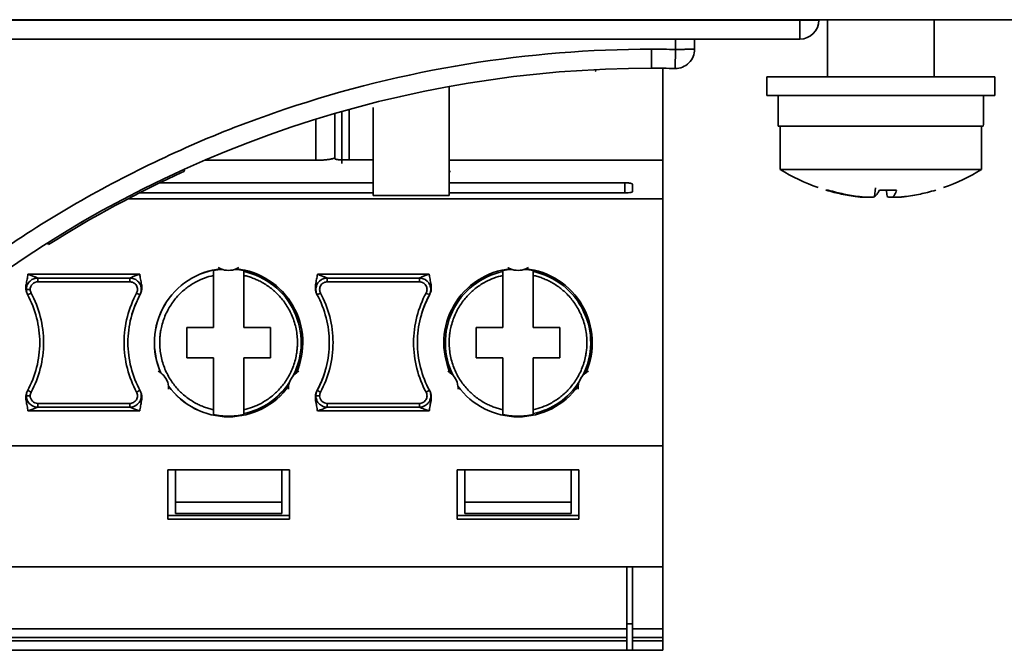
# Model space of a CAD drawing. Header units: millimetres. Extents: x 0 to 420, y 0 to 297.
# Tile 4 of 145: x 101 to 114, y 100 to 108. Entities that reach past the tile are written whole.
import ezdxf

# ---------------------------------------------------------------- set-up
doc = ezdxf.new("R2010")
doc.units = ezdxf.units.MM
doc.linetypes.add('CENTERX2', pattern=[20.32, 12.7, -2.54, 2.54, -2.54])

msp = doc.modelspace()

# ---------------------------------------------------------------- linework, layer by layer
at = {"color": 7, "linetype": 'CENTERX2'}
msp.add_line((93.6195, 107.9852), (178.6195, 107.9852), dxfattribs=at)
at = {"color": 7, "linetype": 'Continuous', "lineweight": 35}
for p, q in [((215.2196, 107.9852), (93.6195, 107.9852)), ((96.604, 107.9797), (111.604, 107.9797)), ((111.604, 107.9797), (111.604, 107.7297)), ((111.854, 107.9797), (111.604, 107.9797)), ((111.9695, 107.9852), (111.9695, 107.2352)), ((113.3695, 107.2352), (113.3695, 107.9852)), ((96.604, 107.7297), (111.604, 107.7297)), ((109.9673, 107.5932), (109.9649, 107.7297)), ((110.2149, 107.7297), (110.2172, 107.5976)), ((109.6517, 107.5965), (109.6517, 107.3465)), ((108.91, 107.328), (108.91, 107.328)), ((108.91, 107.328), (108.918, 107.3034)), ((109.7995, 106.135), (109.7995, 107.3458)), ((111.1695, 107.2352), (111.1695, 106.9852)), ((111.1695, 107.2352), (114.1695, 107.2352)), ((114.1695, 106.9852), (114.1695, 107.2352)), ((106.9895, 105.672), (106.9895, 107.1066)), ((114.1695, 106.9852), (111.1695, 106.9852)), ((111.3195, 106.9852), (111.3195, 106.5852)), ((114.0195, 106.6833), (114.0195, 106.9852)), ((105.6695, 106.8041), (105.6695, 106.139)), ((105.9895, 106.8316), (105.9895, 105.672)), ((105.4845, 106.7515), (105.4845, 106.174)), ((114.0178, 106.5852), (111.3195, 106.5852)), ((111.3445, 106.5852), (111.3445, 106.0152)), ((113.9945, 106.0152), (113.9945, 106.5852)), ((105.4845, 106.174), (105.4845, 106.1547)), ((105.9895, 106.139), (105.5845, 106.139)), ((103.5043, 105.9909), (103.4965, 106.0148)), ((103.7683, 106.135), (105.2345, 106.135)), ((106.9895, 106.135), (109.7995, 106.135)), ((109.7995, 105.6271), (109.7995, 106.135)), ((113.9945, 106.0152), (111.3445, 106.0152)), ((106.9895, 105.9856), (107.0057, 105.9856)), ((103.1796, 105.8381), (105.9895, 105.8381)), ((106.9895, 105.8381), (109.2995, 105.8381)), ((109.3995, 105.8225), (109.3995, 105.7209)), ((102.7607, 105.6271), (109.7995, 105.6271)), ((105.9895, 105.7053), (102.9124, 105.7053)), ((105.9895, 105.672), (106.9895, 105.672)), ((109.2995, 105.7053), (106.9895, 105.7053)), ((109.7995, 105.6271), (109.7995, 102.3762)), ((101.707, 105.0501), (101.715, 105.0255)), ((101.4431, 104.635), (102.9159, 104.635)), ((102.7862, 104.585), (101.5728, 104.585)), ((101.5728, 104.585), (101.5728, 104.535)), ((103.8845, 104.682), (103.8845, 104.6702)), ((103.8845, 104.6192), (103.8845, 103.935)), ((104.2845, 104.6702), (104.2845, 104.682)), ((104.2845, 104.6192), (104.2845, 103.935)), ((105.2531, 104.635), (106.7259, 104.635)), ((106.5962, 104.585), (105.3828, 104.585)), ((105.3828, 104.585), (105.3828, 104.535)), ((107.6945, 104.682), (107.6945, 104.6702)), ((107.6945, 103.935), (107.6945, 104.6192)), ((108.0945, 104.6702), (108.0945, 104.682)), ((108.0945, 104.6192), (108.0945, 103.935)), ((102.7862, 104.535), (101.5728, 104.535)), ((106.5962, 104.535), (105.3828, 104.535)), ((102.9175, 104.3625), (102.9241, 104.3785)), ((102.9321, 104.4043), (102.9362, 104.4318)), ((105.2328, 104.435), (105.2369, 104.4041)), ((105.2445, 104.3798), (105.2516, 104.3622)), ((106.7275, 104.3625), (106.7341, 104.3785)), ((106.7421, 104.4043), (106.7462, 104.4318)), ((103.5345, 103.935), (103.5345, 103.535)), ((103.5345, 103.935), (103.8845, 103.935)), ((104.2845, 103.935), (104.6345, 103.935)), ((104.6345, 103.935), (104.6345, 103.535)), ((107.3445, 103.535), (107.3445, 103.935)), ((107.3445, 103.935), (107.6945, 103.935)), ((108.0945, 103.935), (108.4445, 103.935)), ((108.4445, 103.935), (108.4445, 103.535)), ((103.5345, 103.535), (103.8845, 103.535)), ((103.8845, 103.535), (103.8845, 102.8507)), ((104.6345, 103.535), (104.2845, 103.535)), ((104.2845, 103.535), (104.2845, 102.8507)), ((107.6945, 103.535), (107.3445, 103.535)), ((107.6945, 103.535), (107.6945, 102.8507)), ((108.4445, 103.535), (108.0945, 103.535)), ((108.0945, 103.535), (108.0945, 102.8507)), ((101.4269, 103.0657), (101.4228, 103.0381)), ((101.4415, 103.1074), (101.4341, 103.0895)), ((102.9244, 103.0903), (102.9174, 103.1077)), ((102.9362, 103.0351), (102.932, 103.0658)), ((105.2369, 103.0657), (105.2328, 103.0381)), ((105.233, 103.0364), (105.233, 103.0269)), ((105.2515, 103.1074), (105.2441, 103.0895)), ((106.7345, 103.0901), (106.7274, 103.1077)), ((106.7462, 103.0352), (106.742, 103.0658)), ((102.7862, 102.935), (101.5728, 102.935)), ((102.7862, 102.885), (102.7862, 102.935)), ((105.3828, 102.935), (105.3828, 102.885)), ((106.5962, 102.935), (105.3828, 102.935)), ((106.5962, 102.885), (106.5962, 102.935)), ((102.9159, 102.835), (101.4431, 102.835)), ((101.5728, 102.885), (102.7862, 102.885)), ((103.8845, 102.7997), (103.8845, 102.7879)), ((104.2845, 102.7879), (104.2845, 102.7997)), ((106.7259, 102.835), (105.2531, 102.835)), ((105.3828, 102.885), (106.5962, 102.885)), ((107.6945, 102.7997), (107.6945, 102.7879)), ((108.0945, 102.7879), (108.0945, 102.7997)), ((109.7995, 102.3762), (98.3695, 102.3762)), ((109.7995, 102.3762), (109.7995, 100.785)), ((103.2845, 102.06), (104.8845, 102.06)), ((103.2845, 101.4114), (103.2845, 102.06)), ((103.3845, 102.06), (103.3845, 101.635)), ((104.7845, 102.06), (104.7845, 101.635)), ((104.8845, 102.06), (104.8845, 101.4114)), ((107.0945, 102.06), (108.6945, 102.06)), ((107.0945, 101.4114), (107.0945, 102.06)), ((107.1945, 102.06), (107.1945, 101.635)), ((108.5945, 102.06), (108.5945, 101.635)), ((108.6945, 102.06), (108.6945, 101.4114)), ((103.3845, 101.635), (104.7845, 101.635)), ((103.3845, 101.635), (103.3845, 101.485)), ((104.7845, 101.635), (104.7845, 101.485)), ((107.1945, 101.635), (108.5945, 101.635)), ((107.1945, 101.635), (107.1945, 101.485)), ((108.5945, 101.635), (108.5945, 101.485)), ((103.3845, 101.485), (104.7845, 101.485)), ((107.1945, 101.485), (108.5945, 101.485)), ((104.8845, 101.46), (103.2845, 101.46)), ((104.8845, 101.4114), (103.2845, 101.4114)), ((108.6945, 101.46), (107.0945, 101.46)), ((108.6945, 101.4114), (107.0945, 101.4114)), ((98.3695, 100.785), (109.7995, 100.785)), ((109.3245, 100.785), (109.3245, 99.9684)), ((109.3995, 100.785), (109.3995, 99.9684)), ((109.7995, 100.785), (109.7995, 99.9684)), ((109.3245, 99.9684), (98.8445, 99.9684)), ((109.3245, 100.035), (109.3995, 100.035)), ((109.3245, 99.9684), (109.3245, 99.8548)), ((109.7995, 99.9684), (109.3995, 99.9684)), ((109.3995, 99.9684), (109.3995, 99.8548)), ((109.7995, 99.9684), (109.7995, 99.8548)), ((109.3245, 99.8548), (98.8445, 99.8548)), ((98.8445, 99.8099), (109.3245, 99.8099)), ((109.3245, 99.8548), (109.3245, 99.8099)), ((109.3245, 99.8099), (109.3245, 99.685)), ((109.7995, 99.8548), (109.3995, 99.8548)), ((109.3995, 99.8548), (109.3995, 99.8099)), ((109.3995, 99.8099), (109.7995, 99.8099)), ((109.3995, 99.8099), (109.3995, 99.685)), ((109.7995, 99.8548), (109.7995, 99.8099)), ((109.7995, 99.8099), (109.7995, 99.685)), ((98.8445, 99.685), (109.3245, 99.685)), ((109.3245, 99.685), (109.3995, 99.685)), ((109.3995, 99.685), (109.7995, 99.685))]:
    msp.add_line(p, q, dxfattribs=at)
at = {"color": 8, "linetype": 'Continuous', "lineweight": 35}
for p, q in [((105.2345, 106.135), (105.2345, 106.6763)), ((105.577, 106.0931), (105.577, 106.7781)), ((109.2995, 105.7053), (109.2995, 105.8381)), ((112.5882, 105.6562), (112.5996, 105.7706)), ((112.7509, 105.6562), (112.7437, 105.7278))]:
    msp.add_line(p, q, dxfattribs=at)
at = {"color": 7, "linetype": 'Continuous', "lineweight": 35, "flags": 128}
for points in [[(109.9673, 107.5932), (110.016, 107.5941), (110.0629, 107.5949), (110.1062, 107.5956), (110.144, 107.5963), (110.1751, 107.5968), (110.1982, 107.5972), (110.2124, 107.5975), (110.2172, 107.5976)], [(102.8133, 104.1087), (102.8496, 104.2152), (102.9182, 104.3638)], [(106.6233, 104.1087), (106.6596, 104.2152), (106.7282, 104.3638)], [(105.3557, 103.3612), (105.3194, 103.2547), (105.2508, 103.1061)]]:
    msp.add_lwpolyline(points, dxfattribs=at)
at = {"color": 7, "linetype": 'Continuous', "lineweight": 35}
for centre, radius, start, end in [((111.604, 107.9797), 0.25, 270.00002, 0.00001), ((109.9673, 107.5932), 0.25, 268.8058, 1), ((109.6517, 92.4556), 14.8909, 90, 127.19421), ((109.6517, 92.4556), 14.8909, 88.8058, 90), ((112.6695, 108.1352), 2.5, 237.99455, 250.76563), ((112.6695, 108.1352), 2.5, 289.2586, 302.00545), ((109.6507, 92.4576), 14.8636, 114.42612, 122.26925)]:
    msp.add_arc(centre, radius, start, end, dxfattribs=at)
msp.add_ellipse((112.6695, 106.9465), major_axis=(-0.3243, 1.9682), ratio=0.6658268, start_param=4.419606, end_param=4.4698139, dxfattribs=at)
for points, knots in [([(109.6517, 107.5965), (108.847, 107.5965), (108.0316, 107.5319), (106.4112, 107.2684), (105.6063, 107.0694), (104.0399, 106.5424), (103.2785, 106.2143), (101.8284, 105.4447), (101.1399, 105.0032), (100.4988, 104.5167)], [0, 0, 0, 0, 0.25, 0.25, 0.5, 0.5, 0.75, 0.75, 1, 1, 1, 1]), ([(109.9621, 107.3433), (109.9621, 107.3433), (109.9622, 107.3486), (109.9627, 107.373), (109.9631, 107.3921), (109.9641, 107.4409), (109.9647, 107.4704), (109.966, 107.532), (109.9667, 107.5638), (109.9673, 107.5932)], [0, 0, 0, 0, 0.25, 0.25, 0.5, 0.5, 0.75, 0.75, 1, 1, 1, 1]), ([(110.2172, 107.5976), (110.2169, 107.5976), (110.2162, 107.5975), (110.2104, 107.5973), (110.2, 107.5971), (110.1841, 107.5967), (110.1607, 107.5963), (110.1221, 107.5956), (110.0577, 107.5946), (109.9997, 107.5937), (109.9673, 107.5932)], [0, 0, 0, 0, 0.0742602, 0.1548618, 0.24172065, 0.33449401, 0.43253282, 0.55835068, 0.75341009, 1, 1, 1, 1]), ([(111.3445, 106.5852), (111.3445, 106.5852), (111.379, 106.5852), (111.5118, 106.5852), (111.61, 106.5852), (111.8553, 106.5852), (112.0022, 106.5852), (112.3227, 106.5852), (112.4961, 106.5852), (112.843, 106.5852), (113.0164, 106.5852), (113.3368, 106.5852), (113.4838, 106.5852), (113.7291, 106.5852), (113.8273, 106.5852), (113.96, 106.5852), (113.9945, 106.5852), (113.9945, 106.5852)], [0, 0, 0, 0, 0.125, 0.125, 0.25, 0.25, 0.375, 0.375, 0.5, 0.5, 0.625, 0.625, 0.75, 0.75, 0.875, 0.875, 1, 1, 1, 1]), ([(105.4845, 106.174), (105.484, 106.1722), (105.4831, 106.1686), (105.476, 106.1636), (105.4659, 106.1592), (105.4537, 106.1552), (105.4401, 106.1518), (105.4262, 106.1489), (105.4011, 106.1446), (105.3599, 106.1398), (105.2986, 106.1357), (105.2556, 106.1352), (105.2345, 106.135)], [0, 0, 0, 0, 0.09126814, 0.17598899, 0.25416185, 0.32578656, 0.39086372, 0.44939483, 0.50138279, 0.67390788, 0.84003968, 1, 1, 1, 1]), ([(105.5845, 106.139), (105.5778, 106.1391), (105.5635, 106.1393), (105.5418, 106.1407), (105.5203, 106.1429), (105.5015, 106.1459), (105.4873, 106.1499), (105.4855, 106.153), (105.4845, 106.1547)], [0, 0, 0, 0, 0.1280934, 0.2715145, 0.430362, 0.6047007, 0.7945719, 1, 1, 1, 1]), ([(109.2995, 105.8381), (109.3064, 105.838), (109.3202, 105.8379), (109.3401, 105.8369), (109.3638, 105.8348), (109.3917, 105.83), (109.3966, 105.8252), (109.3995, 105.8225)], [0, 0, 0, 0, 0.1310093, 0.2635439, 0.3977301, 0.6537699, 1, 1, 1, 1]), ([(109.3995, 105.7209), (109.3991, 105.7199), (109.3985, 105.718), (109.3936, 105.7155), (109.3876, 105.7134), (109.3743, 105.7101), (109.3463, 105.7063), (109.3146, 105.7056), (109.2995, 105.7053)], [0, 0, 0, 0, 0.1258613, 0.2344067, 0.3256205, 0.3994921, 0.7134374, 1, 1, 1, 1]), ([(111.947, 105.7419), (111.9833, 105.7315), (112.0502, 105.7123), (112.1522, 105.6892), (112.2522, 105.6701), (112.3213, 105.6609), (112.3559, 105.6562)], [0, 0, 0, 0, 0.2702921, 0.4999997, 0.7497746, 1, 1, 1, 1]), ([(112.3885, 105.6562), (112.3537, 105.6609), (112.2843, 105.6701), (112.1838, 105.6892), (112.0812, 105.7123), (112.0138, 105.7315), (111.9773, 105.7419)], [0, 0, 0, 0, 0.2502254, 0.5000003, 0.7297413, 1, 1, 1, 1]), ([(112.3559, 105.6562), (112.3765, 105.6539), (112.4175, 105.6493), (112.4661, 105.6468), (112.4836, 105.648), (112.4914, 105.6485)], [0, 0, 0, 0, 0.3591789, 0.7158252, 1, 1, 1, 1]), ([(112.5882, 105.6562), (112.5867, 105.6553), (112.5837, 105.6534), (112.5754, 105.6512), (112.558, 105.6484), (112.522, 105.6467), (112.4702, 105.6486), (112.4245, 105.6522), (112.4007, 105.6548), (112.3885, 105.6562)], [0, 0, 0, 0, 0.0901449, 0.1751922, 0.2573649, 0.4998685, 0.7426416, 0.8668628, 1, 1, 1, 1]), ([(112.6517, 105.7419), (112.6458, 105.7315), (112.6348, 105.7123), (112.6189, 105.6892), (112.6035, 105.6701), (112.5933, 105.6609), (112.5882, 105.6562)], [0, 0, 0, 0, 0.2702921, 0.4999997, 0.7497746, 1, 1, 1, 1]), ([(112.7509, 105.6562), (112.7572, 105.6538), (112.7696, 105.6491), (112.8026, 105.6467), (112.8264, 105.6477), (112.8299, 105.6478)], [0, 0, 0, 0, 0.4741091, 0.9235292, 1, 1, 1, 1]), ([(112.8771, 105.7419), (112.8583, 105.7411), (112.8208, 105.7396), (112.7832, 105.7394), (112.7644, 105.7393)], [0, 0, 0, 0, 0.5005511, 1, 1, 1, 1]), ([(112.9831, 105.6562), (112.975, 105.6553), (112.9591, 105.6534), (112.9367, 105.6512), (112.9031, 105.6484), (112.8627, 105.6467), (112.8371, 105.6486), (112.8283, 105.6522), (112.8298, 105.6548), (112.8306, 105.6562)], [0, 0, 0, 0, 0.0901451, 0.1751924, 0.2573652, 0.4998685, 0.7426419, 0.866863, 1, 1, 1, 1]), ([(112.8306, 105.6562), (112.8348, 105.6609), (112.8432, 105.6701), (112.8547, 105.6892), (112.8662, 105.7123), (112.8733, 105.7315), (112.8771, 105.7419)], [0, 0, 0, 0, 0.2502254, 0.5000003, 0.7297413, 1, 1, 1, 1]), ([(113.392, 105.7419), (113.3558, 105.7315), (113.2888, 105.7123), (113.1869, 105.6892), (113.0869, 105.6701), (113.0177, 105.6609), (112.9831, 105.6562)], [0, 0, 0, 0, 0.2702921, 0.4999997, 0.7497746, 1, 1, 1, 1]), ([(102.0811, 105.2782), (102.0878, 105.2822), (102.1145, 105.2984), (102.1516, 105.3194), (102.1795, 105.3352)], [0, 0, 0, 0, 0.2503667, 1, 1, 1, 1]), ([(103.9479, 104.7256), (103.9534, 104.7221), (103.9638, 104.7155), (103.9769, 104.7094), (103.983, 104.7065)], [0, 0, 0, 0, 0.5329228, 1, 1, 1, 1]), ([(104.186, 104.7065), (104.1921, 104.7094), (104.2052, 104.7155), (104.2156, 104.7221), (104.2211, 104.7256)], [0, 0, 0, 0, 0.46654029, 1, 1, 1, 1]), ([(107.7579, 104.7256), (107.7634, 104.7221), (107.7738, 104.7155), (107.7869, 104.7094), (107.793, 104.7065)], [0, 0, 0, 0, 0.5334663, 1, 1, 1, 1]), ([(107.996, 104.7065), (108.0021, 104.7094), (108.0152, 104.7155), (108.0256, 104.7221), (108.0311, 104.7256)], [0, 0, 0, 0, 0.4665403, 1, 1, 1, 1]), ([(101.4377, 104.3694), (101.4342, 104.3765), (101.4274, 104.3904), (101.4211, 104.4122), (101.4167, 104.4378), (101.4158, 104.4676), (101.4198, 104.5013), (101.4261, 104.5345), (101.4327, 104.5682), (101.4391, 104.6016), (101.4418, 104.624), (101.4431, 104.635)], [0, 0, 0, 0, 0.087169, 0.1711795, 0.2494152, 0.3750085, 0.4988208, 0.624156, 0.7495287, 0.8785218, 1, 1, 1, 1]), ([(101.5728, 104.585), (101.5409, 104.585), (101.5018, 104.5734), (101.4562, 104.5315), (101.4435, 104.5138), (101.4268, 104.4753), (101.4228, 104.4545), (101.4228, 104.435)], [0, 0, 0, 0, 0.5, 0.5, 0.75, 0.75, 1, 1, 1, 1]), ([(101.5728, 104.585), (101.5721, 104.5851), (101.5704, 104.5856), (101.5629, 104.5886), (101.5522, 104.5931), (101.5376, 104.5993), (101.5194, 104.6069), (101.4974, 104.6156), (101.4716, 104.6253), (101.453, 104.6316), (101.4431, 104.635)], [0, 0, 0, 0, 0.0626635, 0.1368676, 0.2278047, 0.3383337, 0.4700438, 0.6238691, 0.800393, 1, 1, 1, 1]), ([(102.7862, 104.585), (102.7868, 104.5851), (102.788, 104.5855), (102.7938, 104.5879), (102.8012, 104.591), (102.8102, 104.5947), (102.8301, 104.6031), (102.8655, 104.6174), (102.8982, 104.6288), (102.9159, 104.635)], [0, 0, 0, 0, 0.0588385, 0.1212268, 0.1890729, 0.2616112, 0.3369492, 0.6422968, 1, 1, 1, 1]), ([(102.9362, 104.435), (102.9362, 104.4545), (102.9322, 104.4753), (102.9155, 104.5138), (102.9028, 104.5315), (102.8572, 104.5734), (102.8181, 104.585), (102.7862, 104.585)], [0, 0, 0, 0, 0.25, 0.25, 0.5, 0.5, 1, 1, 1, 1]), ([(102.7862, 104.535), (102.7862, 104.5467), (102.7862, 104.5605), (102.7862, 104.5801), (102.7862, 104.585), (102.7862, 104.585)], [0, 0, 0, 0, 0.5, 0.5, 1, 1, 1, 1]), ([(102.9159, 104.635), (102.9171, 104.6244), (102.9196, 104.6019), (102.9257, 104.5685), (102.9328, 104.5346), (102.9392, 104.5014), (102.9432, 104.4677), (102.9421, 104.4343), (102.9359, 104.4007), (102.9263, 104.3802), (102.9213, 104.3695)], [0, 0, 0, 0, 0.1176653, 0.2504242, 0.3756911, 0.5009427, 0.6246778, 0.750158, 0.8700085, 1, 1, 1, 1]), ([(103.1924, 103.3371), (103.1299, 103.4773), (103.101, 103.6324), (103.117, 103.9391), (103.1618, 104.0904), (103.3153, 104.3563), (103.424, 104.4708), (103.6816, 104.6379), (103.8303, 104.6905), (103.983, 104.7065)], [0, 0, 0, 0, 0.25, 0.25, 0.5, 0.5, 0.75, 0.75, 1, 1, 1, 1]), ([(103.1937, 103.3361), (103.1309, 103.4764), (103.1019, 103.6316), (103.1176, 103.9385), (103.1624, 104.0899), (103.3161, 104.356), (103.4248, 104.4705), (103.6827, 104.6376), (103.8316, 104.6901), (103.9845, 104.7058)], [0, 0, 0, 0, 0.25, 0.25, 0.5, 0.5, 0.75, 0.75, 1, 1, 1, 1]), ([(103.1779, 103.735), (103.1783, 103.755), (103.179, 103.7951), (103.1852, 103.855), (103.1967, 103.9236), (103.2161, 104.0004), (103.2553, 104.1094), (103.3214, 104.2338), (103.4206, 104.3586), (103.5328, 104.4595), (103.6488, 104.5334), (103.7668, 104.5878), (103.8452, 104.6088), (103.8845, 104.6192)], [0, 0, 0, 0, 0.0492421, 0.0984254, 0.147767, 0.2200889, 0.2926313, 0.4319228, 0.5638279, 0.6822166, 0.8008187, 0.9003563, 1, 1, 1, 1]), ([(103.8845, 104.6192), (103.8845, 104.6233), (103.8845, 104.6315), (103.8845, 104.6446), (103.8845, 104.6569), (103.8845, 104.667), (103.8845, 104.6691), (103.8845, 104.6702)], [0, 0, 0, 0, 0.1635558, 0.3298876, 0.5559286, 0.7780241, 1, 1, 1, 1]), ([(104.1845, 104.7058), (104.3374, 104.6901), (104.4863, 104.6376), (104.7442, 104.4705), (104.8529, 104.356), (105.0066, 104.0899), (105.0514, 103.9385), (105.0671, 103.6316), (105.0381, 103.4764), (104.9753, 103.3361)], [0, 0, 0, 0, 0.25, 0.25, 0.5, 0.5, 0.75, 0.75, 1, 1, 1, 1]), ([(104.186, 104.7065), (104.3387, 104.6905), (104.4874, 104.6379), (104.745, 104.4708), (104.8537, 104.3563), (105.0072, 104.0904), (105.052, 103.9391), (105.068, 103.6324), (105.0391, 103.4773), (104.9766, 103.3371)], [0, 0, 0, 0, 0.25, 0.25, 0.5, 0.5, 0.75, 0.75, 1, 1, 1, 1]), ([(104.2845, 104.6702), (104.2845, 104.6696), (104.2845, 104.6684), (104.2845, 104.6636), (104.2845, 104.6556), (104.2845, 104.6446), (104.2845, 104.6316), (104.2845, 104.6234), (104.2845, 104.6192)], [0, 0, 0, 0, 0.14731, 0.2929613, 0.4444674, 0.6702736, 0.8333867, 1, 1, 1, 1]), ([(104.9367, 103.3008), (105.0029, 103.4308), (105.0388, 103.5762), (105.0427, 103.8681), (105.0107, 104.0144), (104.8852, 104.2779), (104.7918, 104.395), (104.5627, 104.5759), (104.4272, 104.6397), (104.2845, 104.6702)], [0, 0, 0, 0, 0.25, 0.25, 0.5, 0.5, 0.75, 0.75, 1, 1, 1, 1]), ([(104.2845, 104.6192), (104.3042, 104.6144), (104.3436, 104.6047), (104.4013, 104.5851), (104.4576, 104.562), (104.5373, 104.5228), (104.6361, 104.4595), (104.7483, 104.3587), (104.8476, 104.2338), (104.9136, 104.1095), (104.9529, 104.0005), (104.9746, 103.9141), (104.9885, 103.8252), (104.9903, 103.7651), (104.9911, 103.735)], [0, 0, 0, 0, 0.0498921, 0.0995851, 0.1493047, 0.1992762, 0.3176557, 0.4362486, 0.5681435, 0.7074242, 0.7797404, 0.8522772, 0.9260827, 1, 1, 1, 1]), ([(105.2476, 104.3696), (105.2441, 104.3767), (105.2373, 104.3906), (105.231, 104.4123), (105.2267, 104.438), (105.2259, 104.4677), (105.2298, 104.5014), (105.2361, 104.5346), (105.2427, 104.5683), (105.2491, 104.6016), (105.2518, 104.6241), (105.2531, 104.635)], [0, 0, 0, 0, 0.0872787, 0.1713925, 0.2497204, 0.3752264, 0.4990274, 0.6243109, 0.7496318, 0.878569, 1, 1, 1, 1]), ([(105.3828, 104.585), (105.3509, 104.585), (105.3118, 104.5734), (105.2662, 104.5315), (105.2535, 104.5138), (105.2368, 104.4753), (105.2328, 104.4545), (105.2328, 104.435)], [0, 0, 0, 0, 0.5, 0.5, 0.75, 0.75, 1, 1, 1, 1]), ([(105.3828, 104.585), (105.3821, 104.5851), (105.3804, 104.5856), (105.3729, 104.5886), (105.3622, 104.5931), (105.3476, 104.5993), (105.3294, 104.6069), (105.3074, 104.6156), (105.2816, 104.6253), (105.263, 104.6316), (105.2531, 104.635)], [0, 0, 0, 0, 0.06265585, 0.13685502, 0.22778984, 0.33831871, 0.47003045, 0.62385893, 0.80038733, 1, 1, 1, 1]), ([(106.5962, 104.585), (106.5968, 104.5851), (106.598, 104.5855), (106.6038, 104.5879), (106.6112, 104.591), (106.6202, 104.5947), (106.6401, 104.6031), (106.6755, 104.6174), (106.7082, 104.6288), (106.7259, 104.635)], [0, 0, 0, 0, 0.0588384, 0.1212268, 0.1890728, 0.2616112, 0.3369492, 0.6422968, 1, 1, 1, 1]), ([(106.7462, 104.435), (106.7462, 104.4545), (106.7422, 104.4753), (106.7255, 104.5138), (106.7128, 104.5315), (106.6672, 104.5734), (106.6281, 104.585), (106.5962, 104.585)], [0, 0, 0, 0, 0.25, 0.25, 0.5, 0.5, 1, 1, 1, 1]), ([(106.5962, 104.535), (106.5962, 104.5467), (106.5962, 104.5605), (106.5962, 104.5801), (106.5962, 104.585), (106.5962, 104.585)], [0, 0, 0, 0, 0.5, 0.5, 1, 1, 1, 1]), ([(106.7259, 104.635), (106.7271, 104.6244), (106.7296, 104.6019), (106.7357, 104.5685), (106.7428, 104.5346), (106.7492, 104.5014), (106.7532, 104.4677), (106.7521, 104.4343), (106.7459, 104.4007), (106.7363, 104.3802), (106.7313, 104.3695)], [0, 0, 0, 0, 0.1176653, 0.2504242, 0.3756911, 0.5009427, 0.6246778, 0.750158, 0.8700085, 1, 1, 1, 1]), ([(107.0024, 103.3371), (106.9399, 103.4773), (106.911, 103.6324), (106.927, 103.9391), (106.9718, 104.0904), (107.1253, 104.3563), (107.234, 104.4708), (107.4916, 104.6379), (107.6403, 104.6905), (107.793, 104.7065)], [0, 0, 0, 0, 0.25, 0.25, 0.5, 0.5, 0.75, 0.75, 1, 1, 1, 1]), ([(107.6945, 104.6702), (107.5518, 104.6397), (107.4163, 104.5759), (107.1872, 104.395), (107.0938, 104.2779), (106.9683, 104.0144), (106.9363, 103.8681), (106.9402, 103.5762), (106.9761, 103.4308), (107.0423, 103.3008)], [0, 0, 0, 0, 0.25, 0.25, 0.5, 0.5, 0.75, 0.75, 1, 1, 1, 1]), ([(106.9879, 103.735), (106.9883, 103.755), (106.989, 103.7951), (106.9952, 103.855), (107.0067, 103.9236), (107.0261, 104.0004), (107.0653, 104.1094), (107.1314, 104.2338), (107.2306, 104.3586), (107.3428, 104.4595), (107.4588, 104.5334), (107.5768, 104.5878), (107.6552, 104.6088), (107.6945, 104.6192)], [0, 0, 0, 0, 0.0492421, 0.0984254, 0.147767, 0.2200889, 0.2926313, 0.4319228, 0.5638279, 0.6822166, 0.8008187, 0.9003563, 1, 1, 1, 1]), ([(107.6945, 104.6192), (107.6945, 104.6233), (107.6945, 104.6315), (107.6945, 104.6446), (107.6945, 104.6569), (107.6945, 104.667), (107.6945, 104.6691), (107.6945, 104.6702)], [0, 0, 0, 0, 0.1635558, 0.3298876, 0.5559286, 0.7780241, 1, 1, 1, 1]), ([(107.9945, 104.7058), (108.1474, 104.6901), (108.2963, 104.6376), (108.5542, 104.4705), (108.6629, 104.356), (108.8166, 104.0899), (108.8614, 103.9385), (108.8771, 103.6316), (108.8481, 103.4764), (108.7853, 103.3361)], [0, 0, 0, 0, 0.25, 0.25, 0.5, 0.5, 0.75, 0.75, 1, 1, 1, 1]), ([(107.996, 104.7065), (108.1487, 104.6905), (108.2974, 104.6379), (108.555, 104.4708), (108.6637, 104.3563), (108.8172, 104.0904), (108.862, 103.9391), (108.878, 103.6324), (108.8491, 103.4773), (108.7866, 103.3371)], [0, 0, 0, 0, 0.25, 0.25, 0.5, 0.5, 0.75, 0.75, 1, 1, 1, 1]), ([(108.0945, 104.6702), (108.0945, 104.6696), (108.0945, 104.6684), (108.0945, 104.6636), (108.0945, 104.6556), (108.0945, 104.6446), (108.0945, 104.6316), (108.0945, 104.6234), (108.0945, 104.6192)], [0, 0, 0, 0, 0.14731, 0.2929613, 0.4444674, 0.6702736, 0.8333867, 1, 1, 1, 1]), ([(108.7467, 103.3008), (108.8129, 103.4308), (108.8488, 103.5762), (108.8527, 103.8681), (108.8207, 104.0144), (108.6952, 104.2779), (108.6018, 104.395), (108.3727, 104.5759), (108.2372, 104.6397), (108.0945, 104.6702)], [0, 0, 0, 0, 0.25, 0.25, 0.5, 0.5, 0.75, 0.75, 1, 1, 1, 1]), ([(108.0945, 104.6192), (108.1142, 104.6144), (108.1536, 104.6047), (108.2113, 104.5851), (108.2676, 104.562), (108.3473, 104.5228), (108.4461, 104.4595), (108.5583, 104.3587), (108.6576, 104.2338), (108.7236, 104.1095), (108.7629, 104.0005), (108.7846, 103.9141), (108.7985, 103.8252), (108.8003, 103.7651), (108.8011, 103.735)], [0, 0, 0, 0, 0.0498921, 0.0995851, 0.1493047, 0.1992762, 0.3176557, 0.4362486, 0.5681435, 0.7074242, 0.7797404, 0.8522772, 0.9260827, 1, 1, 1, 1]), ([(101.5728, 104.535), (101.5492, 104.535), (101.5216, 104.5252), (101.4826, 104.4861), (101.4728, 104.4585), (101.4728, 104.435)], [0, 0, 0, 0, 0.5, 0.5, 1, 1, 1, 1]), ([(102.8742, 104.3875), (102.881, 104.4001), (102.8859, 104.4159), (102.8864, 104.451), (102.8817, 104.47), (102.8623, 104.5025), (102.8479, 104.5156), (102.8168, 104.5318), (102.8005, 104.535), (102.7862, 104.535)], [0, 0, 0, 0, 0.25, 0.25, 0.5, 0.5, 0.75, 0.75, 1, 1, 1, 1]), ([(105.3828, 104.535), (105.3685, 104.535), (105.3522, 104.5318), (105.3211, 104.5156), (105.3066, 104.5025), (105.2873, 104.47), (105.2826, 104.451), (105.2831, 104.4159), (105.288, 104.4001), (105.2948, 104.3875)], [0, 0, 0, 0, 0.25, 0.25, 0.5, 0.5, 0.75, 0.75, 1, 1, 1, 1]), ([(106.6842, 104.3875), (106.691, 104.4001), (106.6959, 104.4159), (106.6964, 104.451), (106.6917, 104.47), (106.6723, 104.5025), (106.6579, 104.5156), (106.6268, 104.5318), (106.6105, 104.535), (106.5962, 104.535)], [0, 0, 0, 0, 0.25, 0.25, 0.5, 0.5, 0.75, 0.75, 1, 1, 1, 1]), ([(101.4728, 104.435), (101.461, 104.435), (101.4472, 104.435), (101.4277, 104.435), (101.4228, 104.435), (101.4228, 104.435)], [0, 0, 0, 0, 0.5, 0.5, 1, 1, 1, 1]), ([(101.4376, 103.1004), (101.5433, 103.294), (101.5995, 103.5143), (101.5995, 103.9555), (101.5433, 104.1758), (101.4377, 104.3694)], [0, 0, 0, 0, 0.5, 0.5, 1, 1, 1, 1]), ([(101.4848, 104.3875), (101.4744, 104.3819), (101.4623, 104.3753), (101.4451, 104.3661), (101.4408, 104.3638), (101.4408, 104.3638)], [0, 0, 0, 0, 0.5, 0.5, 1, 1, 1, 1]), ([(101.4848, 104.3875), (101.5364, 104.2918), (101.5781, 104.1869), (101.6347, 103.9663), (101.6495, 103.8506), (101.6495, 103.6193), (101.6347, 103.5036), (101.5781, 103.283), (101.5364, 103.1781), (101.4848, 103.0824)], [0, 0, 0, 0, 0.25, 0.25, 0.5, 0.5, 0.75, 0.75, 1, 1, 1, 1]), ([(102.8742, 103.0824), (102.8226, 103.1781), (102.7809, 103.283), (102.7243, 103.5036), (102.7095, 103.6193), (102.7095, 103.8506), (102.7243, 103.9663), (102.7809, 104.1869), (102.8226, 104.2918), (102.8742, 104.3875)], [0, 0, 0, 0, 0.25, 0.25, 0.5, 0.5, 0.75, 0.75, 1, 1, 1, 1]), ([(102.9213, 104.3695), (102.8157, 104.1759), (102.7595, 103.9556), (102.7595, 103.5144), (102.8157, 103.2941), (102.9213, 103.1005)], [0, 0, 0, 0, 0.5, 0.5, 1, 1, 1, 1]), ([(102.8742, 104.3875), (102.8846, 104.3819), (102.8967, 104.3753), (102.9139, 104.3661), (102.9182, 104.3638), (102.9182, 104.3638)], [0, 0, 0, 0, 0.5, 0.5, 1, 1, 1, 1]), ([(102.9182, 104.3638), (102.9184, 104.364), (102.9186, 104.3645), (102.9204, 104.3679), (102.9213, 104.3695)], [0, 0, 0, 0, 0.506608, 1, 1, 1, 1]), ([(102.9275, 104.3807), (102.9288, 104.3835), (102.9313, 104.3891), (102.9344, 104.4039), (102.9364, 104.4217), (102.9361, 104.436), (102.936, 104.443)], [0, 0, 0, 0, 0.2699523, 0.5266945, 0.7699538, 1, 1, 1, 1]), ([(105.2476, 103.1004), (105.3533, 103.294), (105.4095, 103.5144), (105.4095, 103.9556), (105.3533, 104.1759), (105.2476, 104.3696)], [0, 0, 0, 0, 0.5, 0.5, 1, 1, 1, 1]), ([(105.2508, 104.3638), (105.2508, 104.3638), (105.2551, 104.3661), (105.2723, 104.3753), (105.2844, 104.3819), (105.2948, 104.3875)], [0, 0, 0, 0, 0.5, 0.5, 1, 1, 1, 1]), ([(105.2948, 104.3875), (105.3464, 104.2918), (105.3881, 104.1869), (105.4447, 103.9663), (105.4595, 103.8506), (105.4595, 103.6193), (105.4447, 103.5036), (105.3881, 103.283), (105.3464, 103.1781), (105.2948, 103.0824)], [0, 0, 0, 0, 0.25, 0.25, 0.5, 0.5, 0.75, 0.75, 1, 1, 1, 1]), ([(106.6842, 103.0824), (106.6326, 103.1781), (106.5909, 103.283), (106.5343, 103.5036), (106.5195, 103.6193), (106.5195, 103.8506), (106.5343, 103.9663), (106.5909, 104.1869), (106.6326, 104.2918), (106.6842, 104.3875)], [0, 0, 0, 0, 0.25, 0.25, 0.5, 0.5, 0.75, 0.75, 1, 1, 1, 1]), ([(106.7313, 104.3695), (106.6257, 104.1759), (106.5695, 103.9555), (106.5695, 103.5143), (106.6257, 103.294), (106.7314, 103.1003)], [0, 0, 0, 0, 0.5, 0.5, 1, 1, 1, 1]), ([(106.6842, 104.3875), (106.6946, 104.3819), (106.7067, 104.3753), (106.7239, 104.3661), (106.7282, 104.3638), (106.7282, 104.3638)], [0, 0, 0, 0, 0.5, 0.5, 1, 1, 1, 1]), ([(106.7282, 104.3638), (106.7284, 104.364), (106.7286, 104.3645), (106.7304, 104.3679), (106.7313, 104.3695)], [0, 0, 0, 0, 0.506608, 1, 1, 1, 1]), ([(106.7375, 104.3807), (106.7388, 104.3835), (106.7413, 104.3891), (106.7445, 104.4039), (106.7464, 104.4217), (106.7461, 104.436), (106.746, 104.443)], [0, 0, 0, 0, 0.26994367, 0.52669365, 0.76995331, 1, 1, 1, 1]), ([(103.8845, 102.8507), (103.8648, 102.8555), (103.8254, 102.8652), (103.7677, 102.8848), (103.7114, 102.9079), (103.6317, 102.9471), (103.5329, 103.0104), (103.4207, 103.1112), (103.3214, 103.2361), (103.2554, 103.3604), (103.2161, 103.4694), (103.1944, 103.5558), (103.1804, 103.6447), (103.1787, 103.7048), (103.1779, 103.735)], [0, 0, 0, 0, 0.0498921, 0.0995851, 0.1493047, 0.1992762, 0.3176557, 0.4362486, 0.5681435, 0.7074242, 0.7797404, 0.8522772, 0.9260827, 1, 1, 1, 1]), ([(104.9911, 103.735), (104.9907, 103.7149), (104.99, 103.6748), (104.9838, 103.6149), (104.9723, 103.5463), (104.9529, 103.4695), (104.9137, 103.3605), (104.8476, 103.2361), (104.7484, 103.1113), (104.6362, 103.0104), (104.5202, 102.9365), (104.4022, 102.8821), (104.3238, 102.8611), (104.2845, 102.8507)], [0, 0, 0, 0, 0.0492421, 0.0984254, 0.147767, 0.2200889, 0.2926313, 0.4319228, 0.5638279, 0.6822166, 0.8008187, 0.9003563, 1, 1, 1, 1]), ([(107.6945, 102.8507), (107.6748, 102.8555), (107.6354, 102.8652), (107.5777, 102.8848), (107.5214, 102.9079), (107.4417, 102.9471), (107.3429, 103.0104), (107.2307, 103.1112), (107.1314, 103.2361), (107.0654, 103.3604), (107.0261, 103.4694), (107.0044, 103.5558), (106.9904, 103.6447), (106.9887, 103.7048), (106.9879, 103.735)], [0, 0, 0, 0, 0.0498921, 0.0995851, 0.1493047, 0.1992762, 0.3176557, 0.4362486, 0.5681435, 0.7074242, 0.7797404, 0.8522772, 0.9260827, 1, 1, 1, 1]), ([(108.8011, 103.735), (108.8007, 103.7149), (108.8, 103.6748), (108.7938, 103.6149), (108.7823, 103.5463), (108.7629, 103.4695), (108.7237, 103.3605), (108.6576, 103.2361), (108.5584, 103.1113), (108.4462, 103.0104), (108.3302, 102.9365), (108.2122, 102.8821), (108.1338, 102.8611), (108.0945, 102.8507)], [0, 0, 0, 0, 0.0492421, 0.0984254, 0.147767, 0.2200889, 0.2926313, 0.4319228, 0.5638279, 0.6822166, 0.8008187, 0.9003563, 1, 1, 1, 1]), ([(103.1924, 103.3371), (103.1869, 103.3409), (103.1749, 103.3492), (103.1641, 103.3549), (103.1583, 103.3579)], [0, 0, 0, 0, 0.4665403, 1, 1, 1, 1]), ([(105.0107, 103.3579), (105.0049, 103.3549), (104.9941, 103.3492), (104.9822, 103.3409), (104.9766, 103.3371)], [0, 0, 0, 0, 0.53292283, 1, 1, 1, 1]), ([(107.0024, 103.3371), (106.9969, 103.3409), (106.9849, 103.3492), (106.9741, 103.3549), (106.9683, 103.3579)], [0, 0, 0, 0, 0.4665393, 1, 1, 1, 1]), ([(108.8207, 103.3579), (108.8149, 103.3549), (108.8041, 103.3492), (108.7922, 103.3409), (108.7866, 103.3371)], [0, 0, 0, 0, 0.53292283, 1, 1, 1, 1]), ([(104.0845, 102.7589), (103.9309, 102.7589), (103.7773, 102.7959), (103.5037, 102.9357), (103.3838, 103.0384), (103.2937, 103.1629)], [0, 0, 0, 0, 0.5, 0.5, 1, 1, 1, 1]), ([(104.0845, 102.7582), (103.931, 102.7582), (103.7775, 102.795), (103.504, 102.9345), (103.3841, 103.037), (103.2939, 103.1613)], [0, 0, 0, 0, 0.5, 0.5, 1, 1, 1, 1]), ([(103.2949, 103.1213), (103.2951, 103.1279), (103.2956, 103.1401), (103.2944, 103.1546), (103.2939, 103.1613)], [0, 0, 0, 0, 0.5342873, 1, 1, 1, 1]), ([(104.8751, 103.1613), (104.785, 103.037), (104.665, 102.9345), (104.3915, 102.795), (104.238, 102.7582), (104.0845, 102.7582)], [0, 0, 0, 0, 0.5, 0.5, 1, 1, 1, 1]), ([(104.2845, 102.7997), (104.4067, 102.8259), (104.5237, 102.8762), (104.7296, 103.018), (104.8185, 103.1092), (104.8866, 103.214)], [0, 0, 0, 0, 0.5, 0.5, 1, 1, 1, 1]), ([(104.8751, 103.1613), (104.8746, 103.1545), (104.8738, 103.1453), (104.8737, 103.1323), (104.8739, 103.1258), (104.8741, 103.1213)], [0, 0, 0, 0, 0.4719937, 0.6349318, 1, 1, 1, 1]), ([(107.8945, 102.7582), (107.741, 102.7582), (107.5875, 102.795), (107.314, 102.9345), (107.1941, 103.037), (107.1039, 103.1613)], [0, 0, 0, 0, 0.5, 0.5, 1, 1, 1, 1]), ([(107.1049, 103.1213), (107.1051, 103.1279), (107.1056, 103.1401), (107.1044, 103.1546), (107.1039, 103.1613)], [0, 0, 0, 0, 0.5341175, 1, 1, 1, 1]), ([(108.6851, 103.1613), (108.595, 103.037), (108.475, 102.9345), (108.2015, 102.795), (108.048, 102.7582), (107.8945, 102.7582)], [0, 0, 0, 0, 0.5, 0.5, 1, 1, 1, 1]), ([(108.0945, 102.7997), (108.2167, 102.8259), (108.3337, 102.8762), (108.5396, 103.018), (108.6285, 103.1092), (108.6966, 103.214)], [0, 0, 0, 0, 0.5, 0.5, 1, 1, 1, 1]), ([(108.6851, 103.1613), (108.6846, 103.1545), (108.6838, 103.1453), (108.6837, 103.1323), (108.6839, 103.1258), (108.6841, 103.1213)], [0, 0, 0, 0, 0.4719927, 0.6349311, 1, 1, 1, 1]), ([(101.4431, 102.835), (101.4419, 102.8455), (101.4394, 102.868), (101.4333, 102.9014), (101.4262, 102.9353), (101.4198, 102.9685), (101.4158, 103.0021), (101.4168, 103.0355), (101.4231, 103.0692), (101.4327, 103.0897), (101.4376, 103.1004)], [0, 0, 0, 0, 0.1176715, 0.2504351, 0.3757075, 0.5009646, 0.6247083, 0.7501911, 0.8700265, 1, 1, 1, 1]), ([(101.4315, 103.0892), (101.4302, 103.0864), (101.4277, 103.0808), (101.4245, 103.066), (101.4226, 103.0482), (101.4229, 103.0338), (101.423, 103.0269)], [0, 0, 0, 0, 0.26994085, 0.52668522, 0.7699451, 1, 1, 1, 1]), ([(101.4228, 103.035), (101.4228, 103.0154), (101.4268, 102.9946), (101.4435, 102.9561), (101.4562, 102.9384), (101.5018, 102.8965), (101.5409, 102.885), (101.5728, 102.885)], [0, 0, 0, 0, 0.25, 0.25, 0.5, 0.5, 1, 1, 1, 1]), ([(101.4228, 103.035), (101.4228, 103.035), (101.4277, 103.035), (101.4472, 103.035), (101.461, 103.035), (101.4728, 103.035)], [0, 0, 0, 0, 0.5, 0.5, 1, 1, 1, 1]), ([(101.4376, 103.1004), (101.4385, 103.102), (101.4403, 103.1053), (101.4406, 103.1059), (101.4408, 103.1061)], [0, 0, 0, 0, 0.4884677, 1, 1, 1, 1]), ([(101.4848, 103.0824), (101.4744, 103.088), (101.4623, 103.0946), (101.4451, 103.1038), (101.4408, 103.1061), (101.4408, 103.1061)], [0, 0, 0, 0, 0.5, 0.5, 1, 1, 1, 1]), ([(101.4728, 103.035), (101.4728, 103.0114), (101.4826, 102.9838), (101.5216, 102.9447), (101.5492, 102.935), (101.5728, 102.935)], [0, 0, 0, 0, 0.5, 0.5, 1, 1, 1, 1]), ([(102.7862, 102.935), (102.8005, 102.935), (102.8169, 102.9382), (102.848, 102.9544), (102.8625, 102.9676), (102.8818, 103.0001), (102.8865, 103.0191), (102.8859, 103.0541), (102.881, 103.0699), (102.8742, 103.0824)], [0, 0, 0, 0, 0.25, 0.25, 0.5, 0.5, 0.75, 0.75, 1, 1, 1, 1]), ([(102.7862, 102.885), (102.8181, 102.885), (102.8573, 102.8965), (102.9029, 102.9385), (102.9155, 102.9562), (102.9322, 102.9947), (102.9362, 103.0155), (102.9362, 103.0351)], [0, 0, 0, 0, 0.5, 0.5, 0.75, 0.75, 1, 1, 1, 1]), ([(102.9182, 103.1061), (102.9182, 103.1061), (102.9139, 103.1038), (102.8967, 103.0946), (102.8846, 103.088), (102.8742, 103.0824)], [0, 0, 0, 0, 0.5, 0.5, 1, 1, 1, 1]), ([(102.9213, 103.1005), (102.9248, 103.0934), (102.9316, 103.0795), (102.9379, 103.0577), (102.9423, 103.0321), (102.9432, 103.0023), (102.9392, 102.9686), (102.9329, 102.9354), (102.9263, 102.9017), (102.9199, 102.8683), (102.9172, 102.8459), (102.9159, 102.835)], [0, 0, 0, 0, 0.087169, 0.1711795, 0.2494152, 0.3750085, 0.4988208, 0.624156, 0.7495287, 0.8785218, 1, 1, 1, 1]), ([(105.2531, 102.835), (105.2519, 102.8455), (105.2494, 102.868), (105.2433, 102.9014), (105.2362, 102.9353), (105.2298, 102.9685), (105.2258, 103.0021), (105.2268, 103.0355), (105.2331, 103.0692), (105.2427, 103.0897), (105.2476, 103.1004)], [0, 0, 0, 0, 0.1176716, 0.2504351, 0.3757075, 0.5009646, 0.6247083, 0.7501911, 0.8700265, 1, 1, 1, 1]), ([(105.2328, 103.035), (105.2328, 103.0154), (105.2368, 102.9946), (105.2535, 102.9561), (105.2662, 102.9384), (105.3118, 102.8965), (105.3509, 102.885), (105.3828, 102.885)], [0, 0, 0, 0, 0.25, 0.25, 0.5, 0.5, 1, 1, 1, 1]), ([(105.2328, 103.035), (105.2328, 103.035), (105.2377, 103.035), (105.2572, 103.035), (105.271, 103.035), (105.2828, 103.035)], [0, 0, 0, 0, 0.5, 0.5, 1, 1, 1, 1]), ([(105.2508, 103.1061), (105.2506, 103.1059), (105.2504, 103.1053), (105.2485, 103.102), (105.2476, 103.1004)], [0, 0, 0, 0, 0.5048452, 1, 1, 1, 1]), ([(105.2948, 103.0824), (105.2844, 103.088), (105.2723, 103.0946), (105.2551, 103.1038), (105.2508, 103.1061), (105.2508, 103.1061)], [0, 0, 0, 0, 0.5, 0.5, 1, 1, 1, 1]), ([(105.2828, 103.035), (105.2828, 103.0114), (105.2926, 102.9838), (105.3316, 102.9447), (105.3592, 102.935), (105.3828, 102.935)], [0, 0, 0, 0, 0.5, 0.5, 1, 1, 1, 1]), ([(106.5962, 102.935), (106.6105, 102.935), (106.6268, 102.9381), (106.6579, 102.9543), (106.6723, 102.9674), (106.6917, 102.9999), (106.6964, 103.0189), (106.6959, 103.054), (106.691, 103.0698), (106.6842, 103.0824)], [0, 0, 0, 0, 0.25, 0.25, 0.5, 0.5, 0.75, 0.75, 1, 1, 1, 1]), ([(106.5962, 102.885), (106.6281, 102.885), (106.6673, 102.8966), (106.7129, 102.9385), (106.7256, 102.9562), (106.7422, 102.9948), (106.7462, 103.0156), (106.7462, 103.0352)], [0, 0, 0, 0, 0.5, 0.5, 0.75, 0.75, 1, 1, 1, 1]), ([(106.6842, 103.0824), (106.6946, 103.088), (106.7067, 103.0946), (106.7239, 103.1038), (106.7282, 103.1061), (106.7282, 103.1061)], [0, 0, 0, 0, 0.5, 0.5, 1, 1, 1, 1]), ([(106.7314, 103.1003), (106.7349, 103.0932), (106.7417, 103.0793), (106.748, 103.0576), (106.7523, 103.0319), (106.7531, 103.0022), (106.7492, 102.9685), (106.7429, 102.9353), (106.7363, 102.9016), (106.7299, 102.8683), (106.7272, 102.8458), (106.7259, 102.835)], [0, 0, 0, 0, 0.0872787, 0.1713925, 0.2497204, 0.3752264, 0.4990274, 0.6243109, 0.7496318, 0.878569, 1, 1, 1, 1]), ([(101.5728, 102.935), (101.5728, 102.9232), (101.5728, 102.9094), (101.5728, 102.8898), (101.5728, 102.885), (101.5728, 102.885)], [0, 0, 0, 0, 0.5, 0.5, 1, 1, 1, 1]), ([(101.5728, 102.885), (101.5722, 102.8848), (101.571, 102.8844), (101.5652, 102.882), (101.5577, 102.8789), (101.5488, 102.8752), (101.5289, 102.8668), (101.4935, 102.8525), (101.4607, 102.8411), (101.4431, 102.835)], [0, 0, 0, 0, 0.0588382, 0.1212263, 0.1890723, 0.2616108, 0.3369493, 0.6422969, 1, 1, 1, 1]), ([(102.7862, 102.885), (102.7869, 102.8848), (102.7886, 102.8843), (102.7961, 102.8813), (102.8068, 102.8768), (102.8214, 102.8706), (102.8396, 102.863), (102.8616, 102.8543), (102.8874, 102.8446), (102.906, 102.8383), (102.9159, 102.835)], [0, 0, 0, 0, 0.0626632, 0.1368669, 0.2278038, 0.3383328, 0.4700429, 0.6238684, 0.8003926, 1, 1, 1, 1]), ([(103.8845, 102.7997), (103.8845, 102.8003), (103.8845, 102.8015), (103.8845, 102.8063), (103.8845, 102.8143), (103.8845, 102.8253), (103.8845, 102.8383), (103.8845, 102.8465), (103.8845, 102.8507)], [0, 0, 0, 0, 0.14731, 0.2929613, 0.4444674, 0.6702736, 0.8333867, 1, 1, 1, 1]), ([(104.2845, 102.8507), (104.2845, 102.846), (104.2845, 102.8368), (104.2845, 102.8239), (104.2845, 102.8125), (104.2845, 102.8029), (104.2845, 102.8008), (104.2845, 102.7997)], [0, 0, 0, 0, 0.1876871, 0.3684879, 0.5563746, 0.778247, 1, 1, 1, 1]), ([(105.2531, 102.835), (105.2661, 102.8393), (105.29, 102.8475), (105.3221, 102.8599), (105.3475, 102.8704), (105.366, 102.8782), (105.379, 102.8837), (105.3816, 102.8846), (105.3828, 102.885)], [0, 0, 0, 0, 0.2625397, 0.4835772, 0.664261, 0.8067193, 0.9153501, 1, 1, 1, 1]), ([(106.5962, 102.885), (106.5969, 102.8848), (106.5986, 102.8843), (106.6061, 102.8813), (106.6168, 102.8768), (106.6314, 102.8706), (106.6496, 102.863), (106.6716, 102.8543), (106.6974, 102.8446), (106.716, 102.8383), (106.7259, 102.835)], [0, 0, 0, 0, 0.0626632, 0.1368669, 0.2278038, 0.3383328, 0.4700429, 0.6238684, 0.8003926, 1, 1, 1, 1]), ([(107.6945, 102.7997), (107.6945, 102.8003), (107.6945, 102.8015), (107.6945, 102.8063), (107.6945, 102.8143), (107.6945, 102.8253), (107.6945, 102.8383), (107.6945, 102.8465), (107.6945, 102.8507)], [0, 0, 0, 0, 0.14731, 0.2929613, 0.4444674, 0.6702736, 0.8333867, 1, 1, 1, 1]), ([(108.0945, 102.8507), (108.0945, 102.846), (108.0945, 102.8368), (108.0945, 102.8239), (108.0945, 102.8125), (108.0945, 102.8029), (108.0945, 102.8008), (108.0945, 102.7997)], [0, 0, 0, 0, 0.1876871, 0.3684879, 0.5563746, 0.778247, 1, 1, 1, 1])]:
    msp.add_open_spline(points, degree=3, knots=knots, dxfattribs=at)
for points in [[(109.9673, 107.5932), (109.8621, 107.5954), (109.7569, 107.5965), (109.6517, 107.5965)], [(106.9895, 105.9886), (106.9895, 105.9868), (106.9895, 105.9858), (106.9895, 105.9856)], [(111.9773, 105.7419), (111.9722, 105.7406), (111.9619, 105.7379), (111.952, 105.7406), (111.947, 105.7419)], [(112.7644, 105.7393), (112.7276, 105.7401), (112.6898, 105.741), (112.6517, 105.7419)], [(104.001, 104.6993), (103.9619, 104.6959), (103.9229, 104.6901), (103.8845, 104.682)], [(103.983, 104.7065), (104.0467, 104.6782), (104.1223, 104.6782), (104.186, 104.7065)], [(104.2845, 104.682), (104.2461, 104.6901), (104.2071, 104.6959), (104.168, 104.6993)], [(107.811, 104.6993), (107.7719, 104.6959), (107.7329, 104.6901), (107.6945, 104.682)], [(107.793, 104.7065), (107.8567, 104.6782), (107.9323, 104.6782), (107.996, 104.7065)], [(108.0945, 104.682), (108.0561, 104.6901), (108.0171, 104.6959), (107.978, 104.6993)], [(101.4228, 104.435), (101.4228, 104.4071), (101.4307, 104.3819), (101.4416, 104.3622)], [(101.4728, 104.435), (101.4728, 104.4186), (101.4771, 104.4019), (101.4848, 104.3875)], [(102.9182, 104.3638), (102.9287, 104.3832), (102.9362, 104.4078), (102.9362, 104.435)], [(106.7282, 104.3638), (106.7387, 104.3832), (106.7462, 104.4078), (106.7462, 104.435)], [(103.2939, 103.1613), (103.2865, 103.2306), (103.2487, 103.2961), (103.1924, 103.3371)], [(104.9766, 103.3371), (104.9203, 103.2961), (104.8825, 103.2306), (104.8751, 103.1613)], [(107.1039, 103.1613), (107.0965, 103.2306), (107.0587, 103.2961), (107.0024, 103.3371)], [(108.7866, 103.3371), (108.7303, 103.2961), (108.6925, 103.2306), (108.6851, 103.1613)], [(101.4408, 103.1061), (101.4303, 103.0867), (101.4228, 103.0621), (101.4228, 103.035)], [(101.4848, 103.0824), (101.4771, 103.068), (101.4728, 103.0513), (101.4728, 103.035)], [(105.2508, 103.1061), (105.2403, 103.0867), (105.2328, 103.0621), (105.2328, 103.035)], [(105.2948, 103.0824), (105.2871, 103.068), (105.2828, 103.0513), (105.2828, 103.035)], [(103.8845, 102.7879), (103.9502, 102.774), (104.0173, 102.767), (104.0845, 102.767)], [(104.0845, 102.767), (104.1516, 102.767), (104.2188, 102.774), (104.2845, 102.7879)], [(107.6945, 102.7879), (107.7602, 102.774), (107.8273, 102.767), (107.8945, 102.767)], [(107.8945, 102.767), (107.9616, 102.767), (108.0288, 102.774), (108.0945, 102.7879)]]:
    msp.add_open_spline(points, degree=3, dxfattribs=at)

doc.saveas('drawing.dxf')
